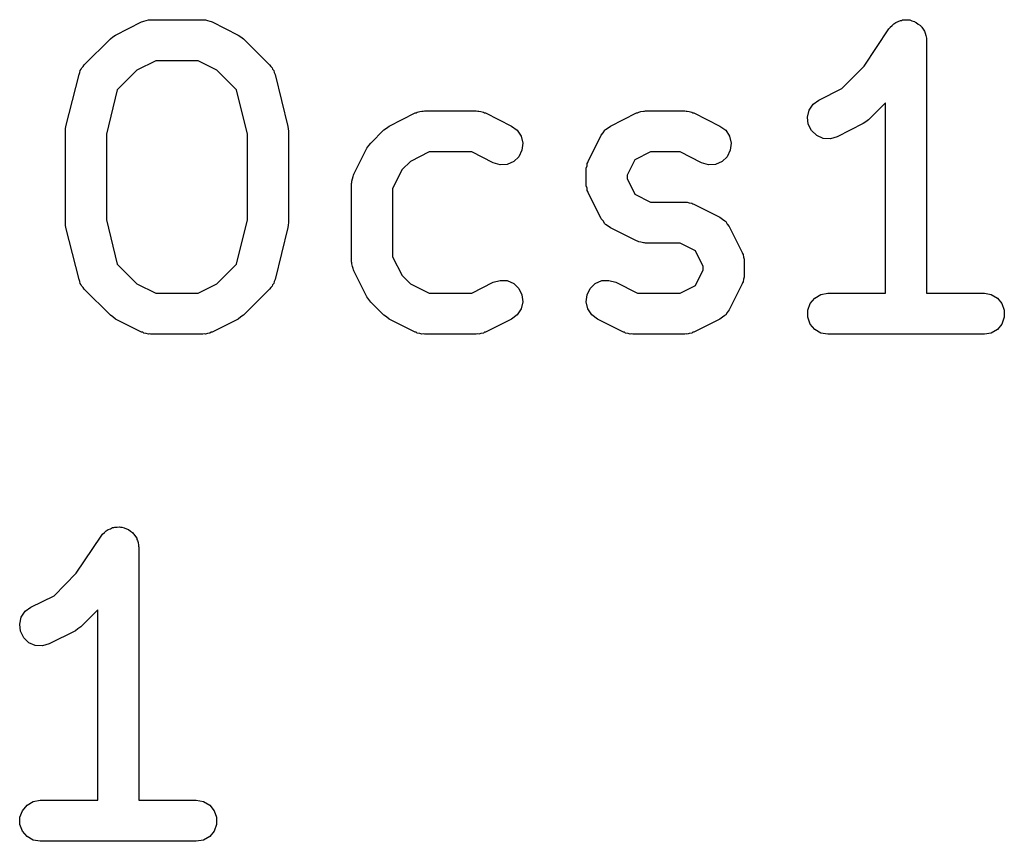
# Model space of a CAD drawing. Extents: x 83.4 to 168.1, y -157.3 to -85.4.
# Tile 59 of 60: x 164.5 to 168.1, y -116.6 to -113.6. Entities that reach past the tile are written whole.
import ezdxf

# ---------------------------------------------------------------- set-up
doc = ezdxf.new("R2010")
doc.units = 0
doc.header["$MEASUREMENT"] = 0
doc.layers.add('BLACK', color=7, linetype='CONTINUOUS')

msp = doc.modelspace()

# ---------------------------------------------------------------- linework, layer by layer
at = {"layer": 'Black'}
for p, q in [((164.959, -113.576), (164.963, -113.575)), ((164.963, -113.575), (164.967, -113.573)), ((164.967, -113.573), (164.976, -113.571)), ((164.976, -113.571), (164.984, -113.569)), ((164.984, -113.569), (164.989, -113.569)), ((164.989, -113.569), (164.993, -113.568)), ((164.993, -113.568), (165.183, -113.568)), ((165.183, -113.568), (165.188, -113.569)), ((165.188, -113.569), (165.192, -113.569)), ((165.192, -113.569), (165.2, -113.571)), ((165.2, -113.571), (165.209, -113.573)), ((165.209, -113.573), (165.213, -113.575)), ((165.213, -113.575), (165.217, -113.576)), ((167.717, -113.578), (167.726, -113.575)), ((167.726, -113.575), (167.734, -113.571)), ((167.734, -113.571), (167.738, -113.571)), ((167.738, -113.571), (167.742, -113.569)), ((167.742, -113.569), (167.751, -113.569)), ((167.751, -113.569), (167.76, -113.568)), ((167.76, -113.568), (167.764, -113.569)), ((167.764, -113.569), (167.768, -113.569)), ((167.768, -113.569), (167.776, -113.572)), ((167.776, -113.572), (167.785, -113.574)), ((167.785, -113.574), (167.788, -113.577)), ((164.864, -113.624), (164.959, -113.576)), ((165.217, -113.576), (165.312, -113.624)), ((167.601, -113.738), (167.692, -113.601)), ((167.692, -113.601), (167.695, -113.598)), ((167.695, -113.598), (167.697, -113.595)), ((167.697, -113.595), (167.704, -113.589)), ((167.704, -113.589), (167.71, -113.583)), ((167.71, -113.583), (167.714, -113.581)), ((167.714, -113.581), (167.717, -113.578)), ((167.788, -113.577), (167.792, -113.578)), ((167.792, -113.578), (167.799, -113.584)), ((167.799, -113.584), (167.807, -113.589)), ((167.807, -113.589), (167.809, -113.592)), ((167.809, -113.592), (167.812, -113.595)), ((167.812, -113.595), (167.817, -113.603)), ((167.817, -113.603), (167.822, -113.61)), ((167.822, -113.61), (167.823, -113.614)), ((164.749, -113.733), (164.845, -113.638)), ((164.845, -113.638), (164.854, -113.631)), ((164.854, -113.631), (164.864, -113.624)), ((165.312, -113.624), (165.322, -113.631)), ((165.322, -113.631), (165.332, -113.638)), ((165.332, -113.638), (165.427, -113.733)), ((167.823, -113.614), (167.825, -113.617)), ((167.825, -113.617), (167.827, -113.626)), ((167.827, -113.626), (167.829, -113.635)), ((167.829, -113.635), (167.829, -113.639)), ((167.829, -113.639), (167.83, -113.643)), ((167.83, -113.643), (167.83, -114.568)), ((165.011, -113.718), (164.942, -113.752)), ((165.166, -113.718), (165.011, -113.718)), ((165.234, -113.752), (165.166, -113.718)), ((164.733, -113.761), (164.734, -113.754)), ((164.734, -113.754), (164.738, -113.749)), ((164.738, -113.749), (164.74, -113.744)), ((164.74, -113.744), (164.745, -113.739)), ((164.745, -113.739), (164.749, -113.733)), ((164.942, -113.752), (164.87, -113.824)), ((165.306, -113.824), (165.234, -113.752)), ((165.427, -113.733), (165.431, -113.739)), ((165.431, -113.739), (165.436, -113.744)), ((165.436, -113.744), (165.438, -113.749)), ((165.438, -113.749), (165.442, -113.754)), ((165.442, -113.754), (165.444, -113.761)), ((167.52, -113.82), (167.601, -113.738)), ((164.682, -113.958), (164.73, -113.768)), ((164.73, -113.768), (164.733, -113.761)), ((165.444, -113.761), (165.447, -113.768)), ((165.447, -113.768), (165.494, -113.958)), ((164.87, -113.824), (164.83, -113.986)), ((165.346, -113.986), (165.306, -113.824)), ((167.436, -113.862), (167.52, -113.82)), ((167.415, -113.877), (167.436, -113.862)), ((167.394, -113.924), (167.4, -113.899)), ((167.4, -113.899), (167.415, -113.877)), ((167.68, -113.872), (167.617, -113.934)), ((167.68, -114.568), (167.68, -113.872)), ((165.864, -113.957), (165.959, -113.909)), ((165.959, -113.909), (165.963, -113.908)), ((165.963, -113.908), (165.967, -113.906)), ((165.967, -113.906), (165.976, -113.904)), ((165.976, -113.904), (165.984, -113.902)), ((165.984, -113.902), (165.989, -113.902)), ((165.989, -113.902), (165.993, -113.901)), ((165.993, -113.901), (166.183, -113.901)), ((166.183, -113.901), (166.188, -113.902)), ((166.188, -113.902), (166.192, -113.902)), ((166.192, -113.902), (166.2, -113.904)), ((166.2, -113.904), (166.209, -113.906)), ((166.209, -113.906), (166.213, -113.908)), ((166.213, -113.908), (166.217, -113.909)), ((166.217, -113.909), (166.312, -113.957)), ((166.674, -113.957), (166.769, -113.909)), ((166.769, -113.909), (166.773, -113.908)), ((166.773, -113.908), (166.777, -113.906)), ((166.777, -113.906), (166.785, -113.904)), ((166.785, -113.904), (166.794, -113.902)), ((166.794, -113.902), (166.798, -113.902)), ((166.798, -113.902), (166.802, -113.901)), ((166.802, -113.901), (166.945, -113.901)), ((166.945, -113.901), (166.95, -113.902)), ((166.95, -113.902), (166.954, -113.902)), ((166.954, -113.902), (166.962, -113.904)), ((166.962, -113.904), (166.971, -113.906)), ((166.971, -113.906), (166.975, -113.908)), ((166.975, -113.908), (166.979, -113.909)), ((166.979, -113.909), (167.074, -113.957)), ((167.397, -113.95), (167.394, -113.924)), ((167.617, -113.934), (167.608, -113.941)), ((164.68, -113.976), (164.681, -113.967)), ((164.681, -113.967), (164.682, -113.958)), ((165.494, -113.958), (165.495, -113.967)), ((165.495, -113.967), (165.496, -113.976)), ((165.797, -114.019), (165.845, -113.971)), ((165.845, -113.971), (165.854, -113.964)), ((165.854, -113.964), (165.864, -113.957)), ((166.312, -113.957), (166.333, -113.972)), ((166.653, -113.972), (166.654, -113.971)), ((166.654, -113.971), (166.656, -113.97)), ((166.656, -113.97), (166.665, -113.963)), ((166.665, -113.963), (166.674, -113.957)), ((167.074, -113.957), (167.095, -113.972)), ((167.409, -113.973), (167.397, -113.95)), ((167.598, -113.948), (167.503, -113.996)), ((167.608, -113.941), (167.598, -113.948)), ((164.68, -114.31), (164.68, -113.976)), ((164.83, -113.986), (164.83, -114.3)), ((165.346, -114.3), (165.346, -113.986)), ((165.496, -113.976), (165.496, -114.31)), ((166.333, -113.972), (166.347, -113.994)), ((166.347, -113.994), (166.353, -114.02)), ((166.592, -114.086), (166.64, -113.99)), ((166.64, -113.99), (166.647, -113.982)), ((166.647, -113.982), (166.653, -113.972)), ((167.095, -113.972), (167.109, -113.994)), ((167.109, -113.994), (167.115, -114.02)), ((167.428, -113.991), (167.409, -113.973)), ((167.452, -114.002), (167.428, -113.991)), ((167.478, -114.003), (167.452, -114.002)), ((167.503, -113.996), (167.478, -114.003)), ((165.735, -114.133), (165.783, -114.038)), ((165.783, -114.038), (165.79, -114.028)), ((165.79, -114.028), (165.797, -114.019)), ((166.353, -114.02), (166.35, -114.045)), ((167.115, -114.02), (167.112, -114.045)), ((166.011, -114.051), (165.942, -114.086)), ((166.166, -114.051), (166.011, -114.051)), ((166.245, -114.091), (166.166, -114.051)), ((166.339, -114.069), (166.32, -114.087)), ((166.35, -114.045), (166.339, -114.069)), ((166.82, -114.051), (166.763, -114.08)), ((166.928, -114.051), (166.82, -114.051)), ((167.007, -114.091), (166.928, -114.051)), ((167.101, -114.069), (167.082, -114.087)), ((167.112, -114.045), (167.101, -114.069)), ((165.942, -114.086), (165.912, -114.116)), ((166.27, -114.099), (166.245, -114.091)), ((166.296, -114.097), (166.27, -114.099)), ((166.32, -114.087), (166.296, -114.097)), ((166.585, -114.111), (166.588, -114.102)), ((166.585, -114.115), (166.585, -114.111)), ((166.585, -114.119), (166.585, -114.115)), ((166.588, -114.102), (166.589, -114.094)), ((166.589, -114.094), (166.591, -114.09)), ((166.591, -114.09), (166.592, -114.086)), ((166.763, -114.08), (166.735, -114.137)), ((167.032, -114.099), (167.007, -114.091)), ((167.058, -114.097), (167.032, -114.099)), ((167.082, -114.087), (167.058, -114.097)), ((165.728, -114.158), (165.73, -114.15)), ((165.73, -114.15), (165.732, -114.141)), ((165.732, -114.141), (165.734, -114.137)), ((165.734, -114.137), (165.735, -114.133)), ((165.912, -114.116), (165.877, -114.185)), ((166.585, -114.167), (166.585, -114.119)), ((166.735, -114.137), (166.735, -114.149)), ((166.735, -114.149), (166.763, -114.206)), ((165.727, -114.167), (165.728, -114.163)), ((165.727, -114.453), (165.727, -114.167)), ((165.728, -114.163), (165.728, -114.158)), ((165.877, -114.185), (165.877, -114.435)), ((166.585, -114.171), (166.585, -114.167)), ((166.585, -114.175), (166.585, -114.171)), ((166.588, -114.184), (166.585, -114.175)), ((166.589, -114.193), (166.588, -114.184)), ((166.591, -114.196), (166.589, -114.193)), ((166.592, -114.2), (166.591, -114.196)), ((166.64, -114.296), (166.592, -114.2)), ((166.763, -114.206), (166.82, -114.235)), ((166.82, -114.235), (166.945, -114.235)), ((166.945, -114.235), (166.95, -114.235)), ((166.95, -114.235), (166.954, -114.235)), ((166.954, -114.235), (166.962, -114.238)), ((166.962, -114.238), (166.971, -114.239)), ((166.971, -114.239), (166.975, -114.241)), ((166.975, -114.241), (166.979, -114.243)), ((166.979, -114.243), (167.074, -114.29)), ((167.074, -114.29), (167.083, -114.297)), ((164.681, -114.319), (164.68, -114.31)), ((164.682, -114.328), (164.681, -114.319)), ((164.73, -114.518), (164.682, -114.328)), ((164.83, -114.3), (164.87, -114.462)), ((165.306, -114.462), (165.346, -114.3)), ((165.494, -114.328), (165.447, -114.518)), ((165.495, -114.319), (165.494, -114.328)), ((165.496, -114.31), (165.495, -114.319)), ((166.647, -114.304), (166.64, -114.296)), ((166.653, -114.314), (166.647, -114.304)), ((166.654, -114.315), (166.653, -114.314)), ((166.656, -114.317), (166.654, -114.315)), ((166.665, -114.323), (166.656, -114.317)), ((166.674, -114.329), (166.665, -114.323)), ((166.769, -114.377), (166.674, -114.329)), ((167.083, -114.297), (167.092, -114.303)), ((167.092, -114.303), (167.093, -114.305)), ((167.093, -114.305), (167.095, -114.306)), ((167.095, -114.306), (167.101, -114.315)), ((167.101, -114.315), (167.108, -114.324)), ((167.108, -114.324), (167.155, -114.419)), ((166.773, -114.378), (166.769, -114.377)), ((166.777, -114.38), (166.773, -114.378)), ((166.785, -114.382), (166.777, -114.38)), ((166.794, -114.384), (166.785, -114.382)), ((166.798, -114.384), (166.794, -114.384)), ((166.802, -114.385), (166.798, -114.384)), ((166.928, -114.385), (166.802, -114.385)), ((166.985, -114.413), (166.928, -114.385)), ((165.877, -114.435), (165.912, -114.503)), ((167.013, -114.47), (166.985, -114.413)), ((167.155, -114.419), (167.156, -114.423)), ((167.156, -114.423), (167.159, -114.427)), ((167.159, -114.427), (167.16, -114.436)), ((167.16, -114.436), (167.163, -114.444)), ((164.87, -114.462), (164.942, -114.534)), ((165.234, -114.534), (165.306, -114.462)), ((165.728, -114.457), (165.727, -114.453)), ((165.728, -114.461), (165.728, -114.457)), ((165.73, -114.47), (165.728, -114.461)), ((165.732, -114.478), (165.73, -114.47)), ((167.013, -114.483), (167.013, -114.47)), ((167.163, -114.444), (167.162, -114.448)), ((167.162, -114.448), (167.163, -114.453)), ((167.163, -114.453), (167.163, -114.5)), ((165.734, -114.482), (165.732, -114.478)), ((165.735, -114.486), (165.734, -114.482)), ((165.783, -114.581), (165.735, -114.486)), ((165.912, -114.503), (165.942, -114.534)), ((166.985, -114.54), (167.013, -114.483)), ((167.163, -114.509), (167.16, -114.517)), ((167.163, -114.5), (167.162, -114.504)), ((167.162, -114.504), (167.163, -114.509)), ((164.733, -114.525), (164.73, -114.518)), ((164.734, -114.532), (164.733, -114.525)), ((164.738, -114.537), (164.734, -114.532)), ((164.74, -114.542), (164.738, -114.537)), ((164.745, -114.547), (164.74, -114.542)), ((164.749, -114.553), (164.745, -114.547)), ((164.942, -114.534), (165.011, -114.568)), ((165.166, -114.568), (165.234, -114.534)), ((165.431, -114.547), (165.427, -114.553)), ((165.436, -114.542), (165.431, -114.547)), ((165.438, -114.537), (165.436, -114.542)), ((165.442, -114.532), (165.438, -114.537)), ((165.444, -114.525), (165.442, -114.532)), ((165.447, -114.518), (165.444, -114.525)), ((165.942, -114.534), (166.011, -114.568)), ((166.166, -114.568), (166.245, -114.528)), ((166.245, -114.528), (166.27, -114.521)), ((166.27, -114.521), (166.296, -114.522)), ((166.296, -114.522), (166.32, -114.533)), ((166.32, -114.533), (166.339, -114.551)), ((166.599, -114.551), (166.618, -114.533)), ((166.618, -114.533), (166.642, -114.522)), ((166.642, -114.522), (166.668, -114.521)), ((166.668, -114.521), (166.693, -114.528)), ((166.693, -114.528), (166.773, -114.568)), ((166.928, -114.568), (166.985, -114.54)), ((167.155, -114.534), (167.108, -114.629)), ((167.156, -114.53), (167.155, -114.534)), ((167.159, -114.526), (167.156, -114.53)), ((167.16, -114.517), (167.159, -114.526)), ((164.845, -114.648), (164.749, -114.553)), ((165.011, -114.568), (165.166, -114.568)), ((165.427, -114.553), (165.332, -114.648)), ((165.79, -114.591), (165.783, -114.581)), ((166.011, -114.568), (166.166, -114.568)), ((166.339, -114.551), (166.35, -114.574)), ((166.35, -114.574), (166.353, -114.6)), ((166.585, -114.6), (166.588, -114.574)), ((166.588, -114.574), (166.599, -114.551)), ((166.773, -114.568), (166.928, -114.568)), ((167.421, -114.586), (167.443, -114.573)), ((167.443, -114.573), (167.469, -114.568)), ((167.469, -114.568), (167.68, -114.568)), ((167.83, -114.568), (168.041, -114.568)), ((168.041, -114.568), (168.066, -114.573)), ((168.066, -114.573), (168.089, -114.586)), ((165.797, -114.601), (165.79, -114.591)), ((165.845, -114.648), (165.797, -114.601)), ((166.353, -114.6), (166.347, -114.625)), ((166.591, -114.625), (166.585, -114.6)), ((167.395, -114.63), (167.404, -114.606)), ((167.404, -114.606), (167.421, -114.586)), ((168.089, -114.586), (168.105, -114.606)), ((168.105, -114.606), (168.114, -114.63)), ((164.854, -114.655), (164.845, -114.648)), ((164.864, -114.663), (164.854, -114.655)), ((165.322, -114.655), (165.312, -114.663)), ((165.332, -114.648), (165.322, -114.655)), ((165.854, -114.655), (165.845, -114.648)), ((165.864, -114.663), (165.854, -114.655)), ((166.333, -114.647), (166.312, -114.663)), ((166.347, -114.625), (166.333, -114.647)), ((166.605, -114.647), (166.591, -114.625)), ((166.626, -114.663), (166.605, -114.647)), ((167.092, -114.65), (167.083, -114.656)), ((167.093, -114.648), (167.092, -114.65)), ((167.095, -114.647), (167.093, -114.648)), ((167.101, -114.638), (167.095, -114.647)), ((167.108, -114.629), (167.101, -114.638)), ((167.395, -114.656), (167.395, -114.63)), ((168.114, -114.63), (168.114, -114.656)), ((164.959, -114.71), (164.864, -114.663)), ((165.312, -114.663), (165.217, -114.71)), ((165.959, -114.71), (165.864, -114.663)), ((166.312, -114.663), (166.217, -114.71)), ((166.721, -114.71), (166.626, -114.663)), ((167.074, -114.663), (166.979, -114.71)), ((167.083, -114.656), (167.074, -114.663)), ((167.404, -114.681), (167.395, -114.656)), ((167.421, -114.701), (167.404, -114.681)), ((168.105, -114.681), (168.089, -114.701)), ((168.114, -114.656), (168.105, -114.681)), ((164.963, -114.711), (164.959, -114.71)), ((164.967, -114.714), (164.963, -114.711)), ((164.976, -114.715), (164.967, -114.714)), ((164.984, -114.718), (164.976, -114.715)), ((164.989, -114.717), (164.984, -114.718)), ((164.993, -114.718), (164.989, -114.717)), ((165.183, -114.718), (164.993, -114.718)), ((165.188, -114.717), (165.183, -114.718)), ((165.192, -114.718), (165.188, -114.717)), ((165.2, -114.715), (165.192, -114.718)), ((165.209, -114.714), (165.2, -114.715)), ((165.213, -114.711), (165.209, -114.714)), ((165.217, -114.71), (165.213, -114.711)), ((165.963, -114.711), (165.959, -114.71)), ((165.967, -114.714), (165.963, -114.711)), ((165.976, -114.715), (165.967, -114.714)), ((165.984, -114.718), (165.976, -114.715)), ((165.989, -114.717), (165.984, -114.718)), ((165.993, -114.718), (165.989, -114.717)), ((166.183, -114.718), (165.993, -114.718)), ((166.188, -114.717), (166.183, -114.718)), ((166.192, -114.718), (166.188, -114.717)), ((166.2, -114.715), (166.192, -114.718)), ((166.209, -114.714), (166.2, -114.715)), ((166.213, -114.711), (166.209, -114.714)), ((166.217, -114.71), (166.213, -114.711)), ((166.725, -114.711), (166.721, -114.71)), ((166.729, -114.714), (166.725, -114.711)), ((166.738, -114.715), (166.729, -114.714)), ((166.746, -114.718), (166.738, -114.715)), ((166.751, -114.717), (166.746, -114.718)), ((166.755, -114.718), (166.751, -114.717)), ((166.945, -114.718), (166.755, -114.718)), ((166.95, -114.717), (166.945, -114.718)), ((166.954, -114.718), (166.95, -114.717)), ((166.962, -114.715), (166.954, -114.718)), ((166.971, -114.714), (166.962, -114.715)), ((166.975, -114.711), (166.971, -114.714)), ((166.979, -114.71), (166.975, -114.711)), ((167.443, -114.714), (167.421, -114.701)), ((167.469, -114.718), (167.443, -114.714)), ((168.041, -114.718), (167.469, -114.718)), ((168.066, -114.714), (168.041, -114.718)), ((168.089, -114.701), (168.066, -114.714)), ((164.816, -115.449), (164.823, -115.443)), ((164.823, -115.443), (164.829, -115.437)), ((164.829, -115.437), (164.833, -115.435)), ((164.833, -115.435), (164.836, -115.432)), ((164.836, -115.432), (164.845, -115.429)), ((164.845, -115.429), (164.853, -115.425)), ((164.853, -115.425), (164.857, -115.425)), ((164.857, -115.425), (164.861, -115.423)), ((164.861, -115.423), (164.87, -115.423)), ((164.87, -115.423), (164.878, -115.422)), ((164.878, -115.422), (164.882, -115.423)), ((164.882, -115.423), (164.887, -115.423)), ((164.887, -115.423), (164.895, -115.426)), ((164.895, -115.426), (164.904, -115.429)), ((164.904, -115.429), (164.907, -115.431)), ((164.907, -115.431), (164.911, -115.432)), ((164.911, -115.432), (164.918, -115.438)), ((164.918, -115.438), (164.925, -115.443)), ((164.925, -115.443), (164.928, -115.446)), ((164.928, -115.446), (164.931, -115.449)), ((164.72, -115.592), (164.811, -115.456)), ((164.811, -115.456), (164.814, -115.453)), ((164.814, -115.453), (164.816, -115.449)), ((164.931, -115.449), (164.936, -115.457)), ((164.936, -115.457), (164.941, -115.464)), ((164.941, -115.464), (164.942, -115.468)), ((164.942, -115.468), (164.944, -115.472)), ((164.944, -115.472), (164.946, -115.48)), ((164.946, -115.48), (164.948, -115.489)), ((164.948, -115.489), (164.948, -115.493)), ((164.948, -115.493), (164.949, -115.497)), ((164.949, -115.497), (164.949, -116.422)), ((164.639, -115.674), (164.72, -115.592)), ((164.554, -115.716), (164.639, -115.674)), ((164.519, -115.753), (164.533, -115.731)), ((164.533, -115.731), (164.554, -115.716)), ((164.799, -115.726), (164.736, -115.788)), ((164.799, -116.422), (164.799, -115.726)), ((164.513, -115.778), (164.519, -115.753)), ((164.516, -115.804), (164.513, -115.778)), ((164.528, -115.828), (164.516, -115.804)), ((164.717, -115.802), (164.621, -115.85)), ((164.726, -115.795), (164.717, -115.802)), ((164.736, -115.788), (164.726, -115.795)), ((164.547, -115.846), (164.528, -115.828)), ((164.57, -115.856), (164.547, -115.846)), ((164.596, -115.857), (164.57, -115.856)), ((164.621, -115.85), (164.596, -115.857)), ((164.523, -116.46), (164.54, -116.44)), ((164.54, -116.44), (164.562, -116.427)), ((164.562, -116.427), (164.588, -116.422)), ((164.588, -116.422), (164.799, -116.422)), ((164.949, -116.422), (165.159, -116.422)), ((165.159, -116.422), (165.185, -116.427)), ((165.185, -116.427), (165.208, -116.44)), ((165.208, -116.44), (165.224, -116.46)), ((164.514, -116.484), (164.523, -116.46)), ((164.514, -116.51), (164.514, -116.484)), ((165.224, -116.46), (165.233, -116.484)), ((165.233, -116.484), (165.233, -116.51)), ((164.523, -116.535), (164.514, -116.51)), ((165.233, -116.51), (165.224, -116.535)), ((164.54, -116.555), (164.523, -116.535)), ((164.562, -116.568), (164.54, -116.555)), ((165.208, -116.555), (165.185, -116.568)), ((165.224, -116.535), (165.208, -116.555)), ((164.588, -116.572), (164.562, -116.568)), ((165.159, -116.572), (164.588, -116.572)), ((165.185, -116.568), (165.159, -116.572))]:
    msp.add_line(p, q, dxfattribs=at)

doc.saveas('drawing.dxf')
